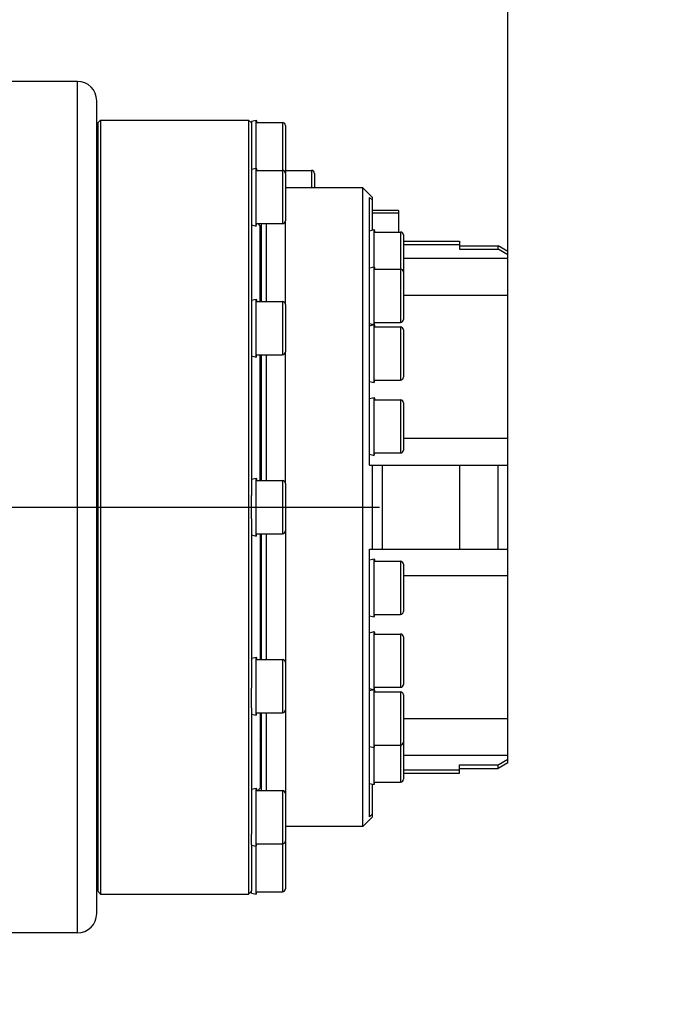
# Model space of a CAD drawing. Header units: millimetres. Extents: x 0 to 4205, y 0 to 2970.
# Tile 81 of 85: x 2724 to 2791, y 2347 to 2449. Entities that reach past the tile are written whole.
import ezdxf

# ---------------------------------------------------------------- set-up
doc = ezdxf.new("R2010")
doc.units = ezdxf.units.MM
doc.header["$LTSCALE"] = 231.275
doc.linetypes.add('CENTER', pattern=[0.6, 0.375, -0.075, 0.075, -0.075])
doc.layers.get('0').update_dxf_attribs({"linetype": 'CONTINUOUS'})
for name, color, linetype in [('204101000011_DXF_DIMENSION', 7, 'CONTINUOUS'), ('304102000060DXF_CONTINUOUS_LINE', 7, 'CONTINUOUS'), ('304104000268DXF_CONTINUOUS_LINE', 7, 'CONTINUOUS'), ('304104000282DXF_CONTINUOUS_LINE', 7, 'CONTINUOUS'), ('304302000063DXF_CONTINUOUS_LINE', 7, 'CONTINUOUS'), ('501023000017_DXF_AXIS', 7, 'CONTINUOUS'), ('501023000105DXF_CONTINUOUS_LINE', 7, 'CONTINUOUS'), ('501023000127DXF_CONTINUOUS_LINE', 7, 'CONTINUOUS'), ('501023000147DXF_CONTINUOUS_LINE', 7, 'CONTINUOUS'), ('604006000009DXF_CONTINUOUS_LINE', 7, 'CONTINUOUS')]:
    doc.layers.add(name, color=color, linetype=linetype)
doc.styles.get("Standard").update_dxf_attribs({"font": 'txt', "width": 0.7})
doc.dimstyles.new('DIMSTYLE_1', dxfattribs={"dimtxt": 35, "dimasz": 25, "dimexe": 4, "dimexo": 0.2, "dimgap": 1.75, "dimtad": 1, "dimdsep": 46, "dimtxsty": 'Standard', "dimblk": '_FILLED', "dimblk1": '_FILLED', "dimblk2": '_FILLED', "dimcen": 0.09, "dimclrt": 5, "dimazin": 2, "dimtp": 0.01, "dimtm": 0.01, "dimtfac": 1, "dimtofl": 0, "dimtmove": 0, "dimatfit": 3, "dimldrblk": '_FILLED', "dimfxl": 0, "dimtolj": 1, "dimarcsym": 0})
doc.dimstyles.new('DIMSTYLE_3', dxfattribs={"dimtxt": 35, "dimasz": 25, "dimexe": 4, "dimexo": 0.2, "dimgap": 1.75, "dimtad": 0, "dimtih": 1, "dimtoh": 1, "dimdec": 1, "dimdsep": 46, "dimtxsty": 'Standard', "dimblk": '_FILLED', "dimblk1": '_FILLED', "dimblk2": '_FILLED', "dimcen": 0.09, "dimclrt": 5, "dimazin": 2, "dimtp": 0.01, "dimtm": 0.01, "dimtfac": 1, "dimtdec": 1, "dimtofl": 0, "dimtmove": 0, "dimatfit": 3, "dimldrblk": '_FILLED', "dimfxl": 0, "dimtolj": 1, "dimarcsym": 0})

# ---------------------------------------------------------------- blocks, each defined once
blk = doc.blocks.new('_FILLED')
at = {"color": 0, "linetype": 'ByBlock'}
blk.add_solid([(0, 0), (-1, 0.17), (-1, -0.17)], dxfattribs=at)
blk = doc.blocks.new('*D1')
at = {"layer": '204101000011_DXF_DIMENSION', "color": 2, "linetype": 'Continuous'}
for p, q in [((2674.59, 2441.21), (2674.59, 2763.03)), ((2774.59, 2392.55), (2774.59, 2763.03)), ((2674.59, 2743.03), (2724.59, 2743.03)), ((2774.59, 2743.03), (2724.59, 2743.03))]:
    blk.add_line(p, q, dxfattribs=at)
at = {"layer": '204101000011_DXF_DIMENSION', "color": 2, "linetype": 'Continuous', "xscale": 25, "yscale": 25, "zscale": 25, "rotation": 180}
blk.add_blockref('_FILLED', (2674.59, 2743.03), dxfattribs=at)
at = {"layer": '204101000011_DXF_DIMENSION', "color": 2, "linetype": 'Continuous', "xscale": 25, "yscale": 25, "zscale": 25}
blk.add_blockref('_FILLED', (2774.59, 2743.03), dxfattribs=at)
blk = doc.blocks.new('*D13')
at = {"layer": '204101000011_DXF_DIMENSION', "color": 2, "linetype": 'Continuous'}
blk.add_line((2320.59, 2709.75), (3116.45, 2709.75), dxfattribs=at)

msp = doc.modelspace()

# ---------------------------------------------------------------- linework, layer by layer
at = {"color": 2, "linetype": 'Continuous'}
msp.add_arc((2319.591, 2011.655), 698.098, 323.000331, 167.000331, dxfattribs=at)
at = {"layer": '304102000060DXF_CONTINUOUS_LINE', "color": 7, "linetype": 'Continuous'}
for p, q in [((2730.091, 2442.655), (2713.807, 2442.655)), ((2732.091, 2356.654), (2732.091, 2440.655)), ((2730.091, 2354.655), (2713.807, 2354.655))]:
    msp.add_line(p, q, dxfattribs=at)
at = {"layer": '304102000060DXF_CONTINUOUS_LINE', "color": 9, "linetype": 'Continuous'}
msp.add_line((2730.091, 2354.655), (2730.091, 2442.655), dxfattribs=at)
at = {"layer": '304102000060DXF_CONTINUOUS_LINE', "color": 7, "linetype": 'Continuous'}
for centre, start, end in [((2730.091, 2440.655), 360, 90), ((2730.091, 2356.655), 270, 0)]:
    msp.add_arc(centre, 2, start, end, dxfattribs=at)
at = {"layer": '304104000268DXF_CONTINUOUS_LINE', "color": 7, "linetype": 'Continuous'}
for q in [(2760.591, 2429.321), (2763.291, 2427.083)]:
    msp.add_line((2763.291, 2429.321), q, dxfattribs=at)
at = {"layer": '304104000268DXF_CONTINUOUS_LINE', "color": 9, "linetype": 'Continuous'}
msp.add_line((2763.291, 2429.019), (2760.591, 2429.019), dxfattribs=at)
at = {"layer": '304104000282DXF_CONTINUOUS_LINE', "color": 7, "linetype": 'Continuous'}
for p, q in [((2759.591, 2431.655), (2751.591, 2431.655)), ((2759.591, 2365.655), (2759.591, 2431.655)), ((2760.591, 2430.655), (2759.591, 2431.655)), ((2760.291, 2402.998), (2760.291, 2430.661)), ((2760.591, 2430.359), (2760.291, 2430.661)), ((2760.591, 2427.288), (2760.591, 2430.655)), ((2751.591, 2419.594), (2751.591, 2428.248)), ((2763.791, 2426.155), (2769.591, 2426.155)), ((2763.791, 2425.81), (2769.591, 2425.81)), ((2769.591, 2426.155), (2769.591, 2425.303)), ((2769.591, 2425.655), (2773.591, 2425.655)), ((2769.591, 2425.303), (2773.591, 2425.303)), ((2773.591, 2425.303), (2773.591, 2425.655)), ((2774.591, 2425.077), (2773.591, 2425.655)), ((2774.591, 2424.718), (2773.591, 2425.303)), ((2774.591, 2372.232), (2774.591, 2425.077)), ((2751.591, 2401.094), (2751.591, 2414.705)), ((2760.291, 2402.998), (2774.591, 2402.998)), ((2760.591, 2394.311), (2760.591, 2402.998)), ((2769.591, 2402.998), (2769.591, 2394.311)), ((2773.591, 2394.311), (2773.591, 2402.998)), ((2751.591, 2396.215), (2751.591, 2382.605)), ((2760.291, 2394.311), (2774.591, 2394.311)), ((2760.291, 2366.648), (2760.291, 2394.311)), ((2751.591, 2377.715), (2751.591, 2369.062)), ((2769.591, 2372.006), (2773.591, 2372.006)), ((2769.591, 2371.155), (2769.591, 2372.006)), ((2773.591, 2372.006), (2774.591, 2372.591)), ((2774.591, 2372.232), (2773.591, 2371.655)), ((2773.591, 2371.655), (2773.591, 2372.006)), ((2763.791, 2371.5), (2769.591, 2371.5)), ((2763.791, 2371.155), (2769.591, 2371.155)), ((2769.591, 2371.655), (2773.591, 2371.655)), ((2760.591, 2366.655), (2760.591, 2370.022)), ((2760.291, 2366.648), (2760.591, 2366.951)), ((2760.591, 2366.655), (2759.591, 2365.655)), ((2759.591, 2365.655), (2751.591, 2365.655))]:
    msp.add_line(p, q, dxfattribs=at)
at = {"layer": '304104000282DXF_CONTINUOUS_LINE', "color": 9, "linetype": 'Continuous'}
for p, q in [((2774.591, 2424.333), (2763.791, 2424.333)), ((2774.591, 2420.529), (2763.791, 2420.529)), ((2774.591, 2405.762), (2763.791, 2405.762)), ((2761.591, 2402.998), (2761.591, 2394.311)), ((2774.591, 2391.547), (2763.791, 2391.547)), ((2774.591, 2376.78), (2763.791, 2376.78)), ((2774.591, 2372.976), (2763.791, 2372.976))]:
    msp.add_line(p, q, dxfattribs=at)
at = {"layer": '304302000063DXF_CONTINUOUS_LINE', "color": 7, "linetype": 'Continuous'}
for p, q in [((2732.191, 2438.355), (2732.491, 2438.655)), ((2732.191, 2438.354), (2732.191, 2358.955)), ((2732.491, 2438.655), (2747.791, 2438.655)), ((2732.491, 2438.655), (2732.491, 2358.655)), ((2747.791, 2438.655), (2747.791, 2358.655)), ((2748.091, 2438.355), (2747.791, 2438.655)), ((2748.091, 2438.317), (2748.091, 2433.556)), ((2748.091, 2432.448), (2748.091, 2419.413)), ((2748.748, 2427.948), (2748.991, 2427.705)), ((2749.091, 2427.948), (2749.091, 2419.905)), ((2749.591, 2427.948), (2749.591, 2419.905)), ((2748.991, 2419.905), (2748.991, 2427.705)), ((2748.091, 2417.365), (2748.091, 2399.849)), ((2748.991, 2401.405), (2748.991, 2414.405)), ((2749.091, 2414.405), (2749.091, 2401.405)), ((2749.591, 2414.405), (2749.591, 2401.405)), ((2748.091, 2397.46), (2748.091, 2379.945)), ((2748.991, 2395.905), (2748.991, 2382.905)), ((2749.091, 2395.905), (2749.091, 2382.905)), ((2749.591, 2395.905), (2749.591, 2382.905)), ((2748.091, 2377.897), (2748.091, 2364.862)), ((2748.991, 2377.405), (2748.991, 2369.605)), ((2749.091, 2377.405), (2749.091, 2369.362)), ((2749.591, 2377.405), (2749.591, 2369.362)), ((2748.748, 2369.362), (2748.991, 2369.605)), ((2748.091, 2363.753), (2748.091, 2358.992)), ((2732.191, 2358.955), (2732.491, 2358.655)), ((2732.491, 2358.655), (2747.791, 2358.655)), ((2748.091, 2358.955), (2747.791, 2358.655))]:
    msp.add_line(p, q, dxfattribs=at)
for centre, radius, start, end in [((2732.791, 2432.555), 0.9, 132.58094, 141.05756), ((2748.591, 2422.405), 0.5, 7.7453, 35.79131), ((2748.591, 2374.905), 0.5, 324.20869, 352.2547), ((2732.791, 2364.755), 0.9, 218.94244, 227.41906)]:
    msp.add_arc(centre, radius, start, end, dxfattribs=at)
at = {"layer": '501023000017_DXF_AXIS', "color": 7, "linetype": 'CENTER'}
msp.add_line((2674.591, 2398.655), (2765.903, 2398.655), dxfattribs=at)
at = {"layer": '501023000105DXF_CONTINUOUS_LINE', "color": 7, "linetype": 'Continuous'}
for p, q in [((2748.638, 2438.405), (2751.291, 2438.405)), ((2751.591, 2438.105), (2751.591, 2433.205)), ((2732.091, 2437.155), (2732.191, 2437.155)), ((2732.091, 2434.155), (2732.191, 2434.155)), ((2748.638, 2433.448), (2751.291, 2433.448)), ((2751.591, 2433.148), (2751.591, 2428.248)), ((2732.091, 2432.198), (2732.191, 2432.198)), ((2732.091, 2429.198), (2732.191, 2429.198)), ((2748.638, 2427.948), (2751.291, 2427.948)), ((2748.638, 2419.905), (2751.291, 2419.905)), ((2732.091, 2418.655), (2732.191, 2418.655)), ((2751.591, 2419.605), (2751.591, 2414.705)), ((2732.091, 2415.655), (2732.191, 2415.655)), ((2748.638, 2414.405), (2751.291, 2414.405)), ((2748.638, 2401.405), (2751.291, 2401.405)), ((2751.591, 2401.105), (2751.591, 2396.205)), ((2732.091, 2400.155), (2732.191, 2400.155)), ((2732.091, 2397.155), (2732.191, 2397.155)), ((2748.638, 2395.905), (2751.291, 2395.905)), ((2748.638, 2382.905), (2751.291, 2382.905)), ((2751.591, 2382.605), (2751.591, 2377.705)), ((2732.091, 2381.655), (2732.191, 2381.655)), ((2732.091, 2378.655), (2732.191, 2378.655)), ((2748.638, 2377.405), (2751.291, 2377.405)), ((2748.638, 2369.362), (2751.291, 2369.362)), ((2751.591, 2369.062), (2751.591, 2364.162)), ((2732.091, 2368.112), (2732.191, 2368.112)), ((2732.091, 2365.112), (2732.191, 2365.112)), ((2748.638, 2363.862), (2751.291, 2363.862)), ((2751.591, 2364.105), (2751.591, 2359.205)), ((2732.091, 2363.155), (2732.191, 2363.155)), ((2732.091, 2360.155), (2732.191, 2360.155)), ((2748.638, 2358.905), (2751.291, 2358.905))]:
    msp.add_line(p, q, dxfattribs=at)
at = {"layer": '501023000105DXF_CONTINUOUS_LINE', "color": 9, "linetype": 'Continuous'}
for p, q in [((2751.291, 2438.405), (2751.291, 2433.448)), ((2751.291, 2433.448), (2751.291, 2427.948)), ((2751.291, 2419.905), (2751.291, 2414.405)), ((2751.291, 2401.405), (2751.291, 2395.905)), ((2751.291, 2382.905), (2751.291, 2377.405)), ((2751.291, 2369.362), (2751.291, 2363.862)), ((2751.291, 2363.862), (2751.291, 2358.905))]:
    msp.add_line(p, q, dxfattribs=at)
at = {"layer": '501023000105DXF_CONTINUOUS_LINE', "color": 2, "linetype": 'Continuous'}
for p, q in [((2732.191, 2436.655), (2732.091, 2436.655)), ((2732.191, 2434.655), (2732.091, 2434.655)), ((2732.191, 2431.698), (2732.091, 2431.698)), ((2732.191, 2429.698), (2732.091, 2429.698)), ((2732.191, 2418.155), (2732.091, 2418.155)), ((2732.191, 2416.155), (2732.091, 2416.155)), ((2732.191, 2399.655), (2732.091, 2399.655)), ((2732.191, 2397.655), (2732.091, 2397.655)), ((2732.191, 2381.155), (2732.091, 2381.155)), ((2732.191, 2379.155), (2732.091, 2379.155)), ((2732.191, 2367.612), (2732.091, 2367.612)), ((2732.191, 2365.612), (2732.091, 2365.612)), ((2732.191, 2362.655), (2732.091, 2362.655)), ((2732.191, 2360.655), (2732.091, 2360.655))]:
    msp.add_line(p, q, dxfattribs=at)
at = {"layer": '501023000105DXF_CONTINUOUS_LINE', "color": 7, "linetype": 'Continuous'}
for centre, start, end in [((2751.291, 2438.105), 359.99999, 90), ((2751.291, 2433.148), 359.99999, 90), ((2751.291, 2433.205), 354.4605, 0.00001), ((2751.291, 2428.248), 270, 0.00001), ((2751.291, 2419.605), 359.99999, 90), ((2751.291, 2414.705), 270, 0.00001), ((2751.291, 2401.105), 359.99999, 90), ((2751.291, 2396.205), 270, 0.00001), ((2751.291, 2382.605), 359.99999, 90), ((2751.291, 2377.705), 270, 0.00001), ((2751.291, 2369.062), 359.99999, 90), ((2751.291, 2364.162), 270, 0.00001), ((2751.291, 2364.105), 359.99999, 5.5395), ((2751.291, 2359.205), 270, 0.00001)]:
    msp.add_arc(centre, 0.3, start, end, dxfattribs=at)
at = {"layer": '501023000127DXF_CONTINUOUS_LINE', "color": 7, "linetype": 'Continuous'}
for p, q in [((2760.838, 2427.083), (2763.491, 2427.083)), ((2763.791, 2426.783), (2763.791, 2422.948)), ((2748.991, 2425.833), (2749.091, 2425.833)), ((2748.991, 2422.833), (2749.091, 2422.833)), ((2760.838, 2423.248), (2763.491, 2423.248)), ((2763.791, 2422.948), (2763.791, 2418.048)), ((2748.991, 2421.998), (2749.091, 2421.998)), ((2760.838, 2417.748), (2763.491, 2417.748)), ((2760.838, 2417.275), (2763.491, 2417.275)), ((2763.791, 2416.975), (2763.791, 2412.075)), ((2748.991, 2413.025), (2749.091, 2413.025)), ((2760.838, 2411.775), (2763.491, 2411.775)), ((2760.838, 2409.748), (2763.491, 2409.748)), ((2748.991, 2408.498), (2749.091, 2408.498)), ((2763.791, 2409.448), (2763.791, 2404.548)), ((2748.991, 2405.498), (2749.091, 2405.498)), ((2760.838, 2404.248), (2763.491, 2404.248)), ((2760.838, 2393.061), (2763.491, 2393.061)), ((2763.791, 2392.761), (2763.791, 2387.861)), ((2748.991, 2391.811), (2749.091, 2391.811)), ((2748.991, 2388.811), (2749.091, 2388.811)), ((2760.838, 2387.561), (2763.491, 2387.561)), ((2760.838, 2385.535), (2763.491, 2385.535)), ((2763.791, 2385.235), (2763.791, 2380.335)), ((2748.991, 2384.285), (2749.091, 2384.285)), ((2760.838, 2380.035), (2763.491, 2380.035)), ((2760.838, 2379.561), (2763.491, 2379.561)), ((2763.791, 2379.261), (2763.791, 2374.361)), ((2748.991, 2375.311), (2749.091, 2375.311)), ((2748.991, 2374.476), (2749.091, 2374.476)), ((2760.838, 2374.061), (2763.491, 2374.061)), ((2763.791, 2374.361), (2763.791, 2370.526)), ((2748.991, 2371.476), (2749.091, 2371.476)), ((2760.838, 2370.226), (2763.491, 2370.226))]:
    msp.add_line(p, q, dxfattribs=at)
at = {"layer": '501023000127DXF_CONTINUOUS_LINE', "color": 9, "linetype": 'Continuous'}
for p, q in [((2763.491, 2427.083), (2763.491, 2423.248)), ((2763.491, 2423.248), (2763.491, 2417.748)), ((2763.491, 2417.275), (2763.491, 2411.775)), ((2763.491, 2409.748), (2763.491, 2404.248)), ((2763.491, 2393.061), (2763.491, 2387.561)), ((2763.491, 2385.535), (2763.491, 2380.035)), ((2763.491, 2379.561), (2763.491, 2374.061)), ((2763.491, 2374.061), (2763.491, 2370.226))]:
    msp.add_line(p, q, dxfattribs=at)
at = {"layer": '501023000127DXF_CONTINUOUS_LINE', "color": 2, "linetype": 'Continuous'}
for p, q in [((2748.991, 2425.333), (2749.091, 2425.333)), ((2748.991, 2423.333), (2749.091, 2423.333)), ((2748.991, 2421.498), (2749.091, 2421.498)), ((2748.991, 2413.525), (2749.091, 2413.525)), ((2748.991, 2407.998), (2749.091, 2407.998)), ((2748.991, 2405.998), (2749.091, 2405.998)), ((2748.991, 2391.311), (2749.091, 2391.311)), ((2748.991, 2389.311), (2749.091, 2389.311)), ((2748.991, 2383.785), (2749.091, 2383.785)), ((2748.991, 2375.811), (2749.091, 2375.811)), ((2748.991, 2373.976), (2749.091, 2373.976)), ((2748.991, 2371.976), (2749.091, 2371.976))]:
    msp.add_line(p, q, dxfattribs=at)
at = {"layer": '501023000127DXF_CONTINUOUS_LINE', "color": 7, "linetype": 'Continuous'}
for centre, start, end in [((2763.491, 2426.783), 360, 90), ((2763.491, 2422.948), 360, 90), ((2763.491, 2418.048), 270, 0), ((2763.491, 2416.975), 360, 90), ((2763.491, 2412.075), 270, 0), ((2763.491, 2409.448), 360, 90), ((2763.491, 2404.548), 270, 0), ((2763.491, 2392.761), 360, 90), ((2763.491, 2387.861), 270, 0), ((2763.491, 2385.235), 360, 90), ((2763.491, 2380.335), 270, 0), ((2763.491, 2379.261), 360, 90), ((2763.491, 2374.361), 270, 0), ((2763.491, 2370.526), 270, 0)]:
    msp.add_arc(centre, 0.3, start, end, dxfattribs=at)
at = {"layer": '501023000147DXF_CONTINUOUS_LINE', "color": 7, "linetype": 'Continuous'}
for p, q in [((2751.638, 2433.448), (2754.291, 2433.448)), ((2754.591, 2433.148), (2754.591, 2431.655))]:
    msp.add_line(p, q, dxfattribs=at)
at = {"layer": '501023000147DXF_CONTINUOUS_LINE', "color": 9, "linetype": 'Continuous'}
msp.add_line((2754.291, 2433.448), (2754.291, 2431.655), dxfattribs=at)
at = {"layer": '501023000147DXF_CONTINUOUS_LINE', "color": 7, "linetype": 'Continuous'}
msp.add_arc((2754.291, 2433.148), 0.3, 359.99998, 90, dxfattribs=at)
at = {"layer": '604006000009DXF_CONTINUOUS_LINE', "color": 7, "linetype": 'Continuous'}
for p, q in [((2748.091, 2438.536), (2748.576, 2438.655)), ((2748.091, 2438.536), (2748.091, 2438.355)), ((2748.576, 2433.698), (2748.576, 2438.655)), ((2748.576, 2438.655), (2748.638, 2438.405)), ((2748.091, 2433.578), (2748.576, 2433.698)), ((2748.091, 2433.556), (2748.091, 2432.448)), ((2748.576, 2427.698), (2748.576, 2433.698)), ((2748.576, 2433.698), (2748.638, 2433.448)), ((2751.591, 2433.639), (2751.638, 2433.448)), ((2748.091, 2427.817), (2748.576, 2427.698)), ((2748.576, 2427.698), (2748.638, 2427.948)), ((2760.291, 2427.214), (2760.776, 2427.333)), ((2760.776, 2423.498), (2760.776, 2427.333)), ((2760.776, 2427.333), (2760.838, 2427.083)), ((2760.291, 2423.379), (2760.776, 2423.498)), ((2760.776, 2417.525), (2760.776, 2423.498)), ((2760.776, 2423.498), (2760.838, 2423.248)), ((2748.091, 2420.036), (2748.576, 2420.155)), ((2748.576, 2414.155), (2748.576, 2420.155)), ((2748.576, 2420.155), (2748.638, 2419.905)), ((2748.091, 2419.413), (2748.091, 2417.365)), ((2760.291, 2417.617), (2760.722, 2417.512)), ((2760.78, 2417.512), (2760.838, 2417.748)), ((2760.291, 2417.406), (2760.776, 2417.525)), ((2760.776, 2411.525), (2760.776, 2417.525)), ((2760.776, 2417.525), (2760.838, 2417.275)), ((2748.091, 2414.274), (2748.576, 2414.155)), ((2748.576, 2414.155), (2748.638, 2414.405)), ((2760.291, 2411.644), (2760.776, 2411.525)), ((2760.776, 2411.525), (2760.838, 2411.775)), ((2760.291, 2409.879), (2760.776, 2409.998)), ((2760.776, 2403.998), (2760.776, 2409.998)), ((2760.776, 2409.998), (2760.838, 2409.748)), ((2760.291, 2404.117), (2760.776, 2403.998)), ((2760.776, 2403.998), (2760.838, 2404.248)), ((2748.091, 2401.536), (2748.576, 2401.655)), ((2748.576, 2395.655), (2748.576, 2401.655)), ((2748.576, 2401.655), (2748.638, 2401.405)), ((2748.091, 2397.46), (2748.091, 2399.849)), ((2748.091, 2395.774), (2748.576, 2395.655)), ((2748.576, 2395.655), (2748.638, 2395.905)), ((2760.291, 2393.192), (2760.776, 2393.311)), ((2760.776, 2387.311), (2760.776, 2393.311)), ((2760.776, 2393.311), (2760.838, 2393.061)), ((2760.291, 2387.43), (2760.776, 2387.311)), ((2760.776, 2387.311), (2760.838, 2387.561)), ((2760.291, 2385.665), (2760.776, 2385.785)), ((2760.776, 2379.785), (2760.776, 2385.785)), ((2760.776, 2385.785), (2760.838, 2385.535)), ((2748.091, 2383.036), (2748.576, 2383.155)), ((2748.576, 2377.155), (2748.576, 2383.155)), ((2748.576, 2383.155), (2748.638, 2382.905)), ((2760.776, 2379.785), (2760.838, 2380.035)), ((2748.091, 2377.897), (2748.091, 2379.945)), ((2760.291, 2379.904), (2760.776, 2379.785)), ((2760.291, 2379.692), (2760.722, 2379.798)), ((2760.776, 2373.811), (2760.776, 2379.784)), ((2760.78, 2379.798), (2760.838, 2379.561)), ((2748.091, 2377.274), (2748.576, 2377.155)), ((2748.576, 2377.155), (2748.638, 2377.405)), ((2760.291, 2373.93), (2760.776, 2373.811)), ((2760.776, 2373.811), (2760.838, 2374.061)), ((2760.776, 2369.976), (2760.776, 2373.811)), ((2760.291, 2370.095), (2760.776, 2369.976)), ((2760.776, 2369.976), (2760.838, 2370.226)), ((2748.091, 2369.493), (2748.576, 2369.612)), ((2748.576, 2363.612), (2748.576, 2369.612)), ((2748.576, 2369.612), (2748.638, 2369.362)), ((2748.091, 2363.753), (2748.091, 2364.862)), ((2748.091, 2363.731), (2748.576, 2363.612)), ((2748.576, 2363.612), (2748.638, 2363.862)), ((2748.576, 2358.655), (2748.576, 2363.612)), ((2748.091, 2358.774), (2748.091, 2358.992)), ((2748.091, 2358.774), (2748.576, 2358.655)), ((2748.576, 2358.655), (2748.638, 2358.905))]:
    msp.add_line(p, q, dxfattribs=at)

# ---------------------------------------------------------------- dimensions: what is measured, and where the dimension line sits
at = {"layer": '204101000011_DXF_DIMENSION', "color": 2, "linetype": 'Continuous'}
dim = msp.add_linear_dim(base=(2774.591, 2743.029), p1=(2674.591, 2441.013), p2=(2774.591, 2392.347), dimstyle='DIMSTYLE_1', dxfattribs=at)
dim.commit()
dim.dimension.update_dxf_attribs({"geometry": '*D1', "text_midpoint": (2687.841, 2743.029), "dimtype": 160})
dim = msp.add_ordinate_dim(feature_location=(2320.591, 2709.752), offset=(795.855, 0), dtype=0, origin=(2319.591, 1632.655), dimstyle='DIMSTYLE_3', override={"dimgap": 8.750089, "dimtad": 1, "dimtih": 0, "dimtoh": 0}, dxfattribs=at)
dim.commit()
dim.dimension.update_dxf_attribs({"geometry": '*D13', "text_midpoint": (3133.945, 2718.502)})

doc.saveas('drawing.dxf')
